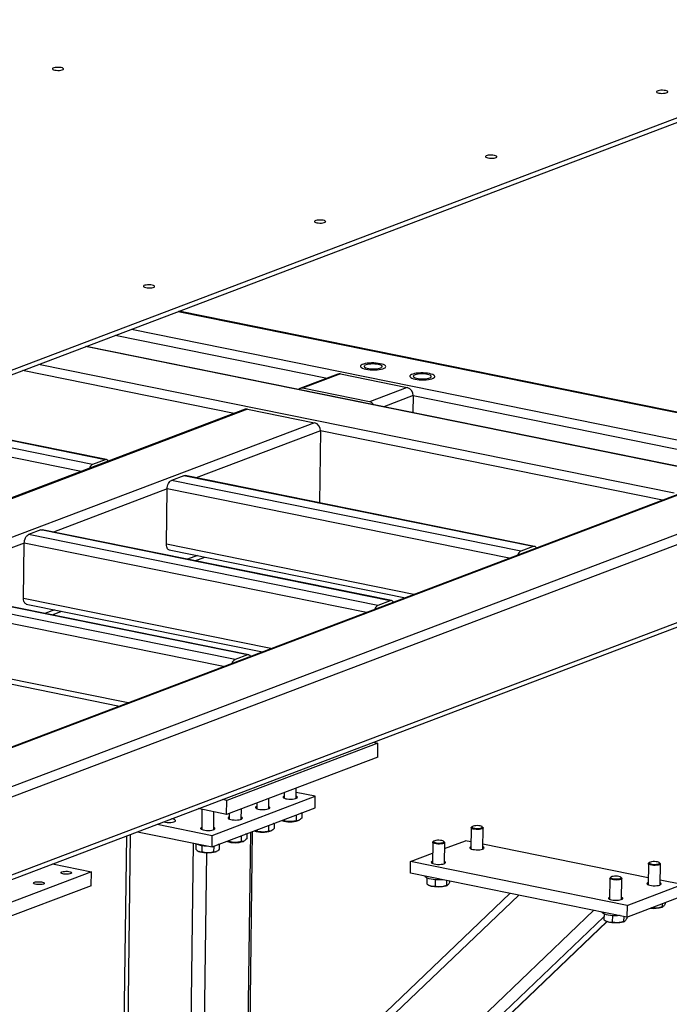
# Model space of a CAD drawing. Header units: millimetres. Extents: x 5 to 589, y 5 to 415.
# Tile 69 of 71: x 529 to 559, y 307 to 353. Entities that reach past the tile are written whole.
import ezdxf

# ---------------------------------------------------------------- set-up
doc = ezdxf.new("R2010")
doc.units = ezdxf.units.MM
doc.layers.add('TRAIT-FORT', color=4, linetype='Continuous', lineweight=25)

msp = doc.modelspace()

# ---------------------------------------------------------------- linework, layer by layer
at = {"layer": 'TRAIT-FORT', "color": 4, "linetype": 'Continuous', "lineweight": 25}
for p, q in [((514.8963, 331.4815), (571.4888, 352.9475)), ((514.8935, 331.2677), (571.486, 352.7338)), ((536.4372, 339.4395), (569.2146, 332.792)), ((569.3658, 332.78), (536.4692, 339.4516)), ((533.5322, 338.3376), (543.3319, 336.3501)), ((534.2752, 338.6194), (563.955, 332.6002)), ((561.5515, 331.8476), (532.1451, 337.8114)), ((561.6135, 331.8537), (532.1771, 337.8236)), ((559.3895, 331.0276), (529.9831, 336.9914)), ((539.0398, 334.7221), (529.2401, 336.7095)), ((543.8261, 336.5376), (542.0775, 335.8743)), ((543.9485, 336.5466), (542.1999, 335.8833)), ((543.9485, 336.5466), (547.0462, 335.9184)), ((545.2975, 335.2551), (542.1999, 335.8833)), ((547.0462, 335.9184), (545.2975, 335.2551)), ((547.3153, 335.5423), (545.9602, 335.0283)), ((547.3153, 335.5423), (547.305, 334.7555)), ((547.3153, 335.5423), (563.1476, 332.3314)), ((539.534, 334.9096), (506.4687, 322.3676)), ((539.6564, 334.9185), (506.5912, 322.3766)), ((539.6564, 334.9185), (542.754, 334.2903)), ((542.754, 334.2903), (509.6888, 321.7483)), ((532.4839, 332.357), (522.8931, 334.3021)), ((533.0562, 332.5741), (523.4654, 334.5191)), ((533.1182, 332.5802), (523.4974, 334.5313)), ((531.9498, 332.0328), (522.1501, 334.0202)), ((543.0232, 333.9142), (537.2805, 331.736)), ((543.0232, 333.9142), (542.9795, 330.5802)), ((558.8555, 330.7034), (543.0232, 333.9142)), ((569.2146, 332.792), (514.2753, 311.9531)), ((563.7474, 332.559), (513.3073, 313.4266)), ((563.955, 332.6002), (513.3397, 313.4014)), ((569.6744, 332.4883), (514.3537, 311.5047)), ((533.0562, 332.5741), (532.4839, 332.357)), ((552.9339, 328.5614), (536.7625, 331.8411)), ((536.7004, 331.835), (536.1282, 331.6179)), ((552.2996, 328.3383), (536.1282, 331.6179)), ((552.8719, 328.5554), (536.7004, 331.835)), ((535.9332, 331.225), (530.6675, 329.2276)), ((535.8996, 328.6599), (535.9332, 331.225)), ((551.7655, 328.0141), (535.9332, 331.225)), ((530.0874, 329.3266), (529.5151, 329.1096)), ((545.6865, 325.8299), (529.5151, 329.1096)), ((546.2588, 326.047), (530.0874, 329.3266)), ((546.3209, 326.053), (530.1494, 329.3327)), ((569.6268, 328.8545), (514.3061, 307.8709)), ((529.3201, 328.7166), (524.0544, 326.7192)), ((529.2865, 326.1515), (529.3201, 328.7166)), ((545.1524, 325.5057), (529.3201, 328.7166)), ((547.3474, 326.3383), (535.8996, 328.6599)), ((514.2566, 307.6547), (569.3661, 328.5582)), ((536.0241, 328.4056), (546.9539, 326.189)), ((552.8719, 328.5554), (552.2996, 328.3383)), ((537.3329, 328.1402), (536.8789, 327.9679)), ((537.218, 327.8992), (537.6721, 328.0714)), ((539.7078, 323.5447), (523.5364, 326.8243)), ((539.0735, 323.3215), (522.9021, 326.6012)), ((539.6458, 323.5386), (523.4743, 326.8182)), ((538.5394, 322.9973), (522.7071, 326.2082)), ((540.7343, 323.8299), (529.2865, 326.1515)), ((546.2588, 326.047), (545.6865, 325.8299)), ((529.411, 325.8972), (540.3408, 323.6806)), ((530.7199, 325.6318), (530.2658, 325.4595)), ((530.6049, 325.3908), (531.059, 325.563)), ((534.1213, 321.3215), (522.6735, 323.6431)), ((522.798, 323.3888), (533.7278, 321.1722)), ((539.6458, 323.5386), (539.0735, 323.3215)), ((545.6821, 319.4531), (538.6875, 316.7999)), ((545.4731, 319.4954), (545.6821, 319.4531)), ((545.6737, 318.8118), (545.6821, 319.4531)), ((545.6737, 318.8118), (538.6791, 316.1587)), ((541.9025, 316.8997), (541.9088, 317.3837)), ((538.0165, 315.187), (542.7856, 316.9959)), ((538.6875, 316.7999), (538.4786, 316.8423)), ((538.6791, 316.1587), (538.6875, 316.7999)), ((540.6307, 316.4173), (540.6371, 316.9014)), ((541.3504, 317.1719), (541.347, 316.9069)), ((542.7856, 316.9959), (541.9061, 317.1743)), ((542.7786, 316.4616), (542.7856, 316.9959)), ((538.6791, 316.1587), (537.374, 316.4234)), ((537.5439, 316.3889), (537.5317, 315.4598)), ((538.0095, 314.6526), (542.7786, 316.4616)), ((539.359, 315.9349), (539.3653, 316.419)), ((540.0787, 316.6896), (540.0752, 316.4245)), ((538.0872, 315.4525), (538.098, 316.2765)), ((538.8069, 316.2072), (538.8035, 315.9422)), ((541.3526, 315.9207), (541.3518, 315.8643)), ((541.9004, 316.1285), (541.8969, 315.8614)), ((542.161, 316.2273), (542.1578, 315.989)), ((535.474, 315.7026), (538.0165, 315.187)), ((540.0808, 315.4383), (540.0801, 315.382)), ((540.6287, 315.6461), (540.6252, 315.379)), ((540.8892, 315.7449), (540.8861, 315.5066)), ((542.0018, 315.8729), (542.0229, 315.8828)), ((549.9996, 315.5373), (549.9869, 314.5625)), ((550.0491, 315.5926), (550.0113, 315.5587)), ((550.544, 315.5517), (550.5072, 315.5866)), ((550.5424, 314.5552), (550.5551, 315.53)), ((534.0449, 315.1606), (533.6636, 286.067)), ((533.863, 286.6763), (534.2372, 315.2335)), ((534.5535, 315.3535), (538.0095, 314.6526)), ((538.0095, 314.6526), (538.0165, 315.187)), ((539.3569, 315.1637), (539.3534, 314.8966)), ((539.6175, 315.2625), (539.6144, 315.0243)), ((539.684, 306.1131), (539.8049, 315.3336)), ((539.7635, 306.1432), (539.8843, 315.3637)), ((540.7301, 315.3905), (540.7512, 315.4004)), ((537.0036, 303.2678), (537.1551, 314.8259)), ((537.2557, 314.7969), (537.2525, 314.5478)), ((537.5406, 314.7175), (537.5366, 314.4172)), ((538.0852, 314.6813), (538.0817, 314.4142)), ((538.3457, 314.7801), (538.3426, 314.5419)), ((538.8091, 314.9559), (538.8084, 314.8996)), ((539.4584, 314.9081), (539.4795, 314.918)), ((548.2192, 314.8619), (548.2064, 313.8871)), ((548.2686, 314.9172), (548.2309, 314.8833)), ((548.7636, 314.8764), (548.7267, 314.9112)), ((548.7619, 313.8799), (548.7747, 314.8547)), ((548.771, 314.5727), (549.7357, 314.9386)), ((549.9911, 314.8869), (549.7357, 314.9386)), ((558.1907, 313.2239), (550.5452, 314.7745)), ((537.3838, 314.4468), (537.4055, 314.436)), ((537.6492, 305.3413), (537.7675, 314.3692)), ((538.1866, 314.4258), (538.2077, 314.4356)), ((547.1922, 313.9739), (548.2126, 314.3609)), ((530.6256, 313.8636), (532.4289, 313.4979)), ((547.1852, 313.4395), (547.1922, 313.9739)), ((557.214, 311.9414), (547.1922, 313.9739)), ((558.1992, 313.8744), (558.1864, 312.8996)), ((558.2487, 313.9297), (558.2109, 313.8958)), ((558.7436, 313.8888), (558.7067, 313.9237)), ((558.742, 312.8923), (558.7547, 313.8671)), ((532.4289, 313.4979), (527.6599, 311.689)), ((532.4205, 312.8566), (532.4289, 313.4979)), ((557.207, 311.407), (547.1852, 313.4395)), ((547.8654, 313.3016), (547.8654, 313.3006)), ((547.9488, 313.2148), (547.9452, 312.9404)), ((556.4188, 313.199), (556.406, 312.2242)), ((556.4682, 313.2543), (556.4305, 313.2204)), ((556.9631, 313.2134), (556.9263, 313.2483)), ((556.9615, 312.2169), (556.9743, 313.1918)), ((532.4205, 312.8566), (527.6514, 311.0477)), ((548.0441, 312.8814), (548.0802, 312.8634)), ((548.3337, 313.132), (548.3297, 312.8301)), ((548.8598, 313.0999), (548.8567, 312.8619)), ((548.8613, 312.8531), (548.8962, 312.8694)), ((549.0001, 313.0714), (548.9993, 313.004)), ((557.214, 311.9414), (559.7574, 312.9062)), ((559.7574, 312.9062), (558.7448, 313.1116)), ((551.7979, 312.504), (544.2121, 305.255)), ((544.5916, 305.1496), (552.2021, 312.4221)), ((557.207, 311.407), (559.7504, 312.3718)), ((557.214, 311.9414), (557.207, 311.407)), ((558.8387, 312.026), (558.8368, 311.8743)), ((558.8413, 311.8655), (558.8762, 311.8818)), ((558.9801, 312.0796), (558.9793, 312.0164)), ((540.7623, 296.7168), (556.1466, 311.418)), ((541.1163, 297.7987), (555.6809, 311.7165)), ((556.065, 311.6386), (556.065, 311.6377)), ((556.1484, 311.5518), (556.1448, 311.2775)), ((556.5332, 311.4691), (556.5293, 311.1672)), ((557.0594, 311.437), (557.0563, 311.199)), ((557.1997, 311.4085), (557.1989, 311.341)), ((540.5881, 296.1845), (556.2946, 311.1936)), ((540.5966, 296.2103), (556.282, 311.1993)), ((556.2437, 311.2185), (556.2798, 311.2004)), ((557.0609, 311.1902), (557.0958, 311.2065))]:
    msp.add_line(p, q, dxfattribs=at)
at = {"layer": 'TRAIT-FORT', "color": 4, "linetype": 'Continuous', "lineweight": 25, "flags": 128}
for points in [[(531.0306, 350.7274), (530.9642, 350.7373), (530.8911, 350.7419), (530.8172, 350.7406), (530.7485, 350.7338), (530.6905, 350.7218), (530.648, 350.7056), (530.6243, 350.6867), (530.6215, 350.6664), (530.6397, 350.6465), (530.6775, 350.6286), (530.7317, 350.614), (530.7981, 350.6041), (530.8712, 350.5996), (530.9451, 350.6008), (531.0138, 350.6077), (531.0718, 350.6197), (531.1144, 350.6358), (531.138, 350.6548), (531.1408, 350.675), (531.1226, 350.6949), (531.0849, 350.7129), (531.0306, 350.7274)], [(558.9906, 349.6653), (558.9243, 349.6753), (558.8512, 349.6798), (558.7772, 349.6786), (558.7085, 349.6717), (558.6505, 349.6597), (558.608, 349.6436), (558.5844, 349.6246), (558.5815, 349.6043), (558.5997, 349.5844), (558.6375, 349.5665), (558.6918, 349.552), (558.7581, 349.542), (558.8312, 349.5375), (558.9051, 349.5387), (558.9739, 349.5456), (559.0319, 349.5576), (559.0744, 349.5737), (559.098, 349.5927), (559.1009, 349.6129), (559.0827, 349.6329), (559.0449, 349.6508), (558.9906, 349.6653)], [(551.074, 346.6625), (551.0077, 346.6724), (550.9346, 346.677), (550.8607, 346.6757), (550.7919, 346.6689), (550.734, 346.6569), (550.6914, 346.6407), (550.6678, 346.6218), (550.6649, 346.6015), (550.6831, 346.5816), (550.7209, 346.5637), (550.7752, 346.5491), (550.8416, 346.5392), (550.9147, 346.5347), (550.9886, 346.5359), (551.0573, 346.5428), (551.1153, 346.5548), (551.1578, 346.5709), (551.1814, 346.5899), (551.1843, 346.6101), (551.1661, 346.63), (551.1283, 346.648), (551.074, 346.6625)], [(543.1575, 343.6597), (543.0911, 343.6696), (543.018, 343.6741), (542.9441, 343.6729), (542.8753, 343.666), (542.8174, 343.654), (542.7748, 343.6379), (542.7512, 343.6189), (542.7484, 343.5987), (542.7666, 343.5788), (542.8043, 343.5608), (542.8586, 343.5463), (542.925, 343.5364), (542.9981, 343.5318), (543.072, 343.533), (543.1407, 343.5399), (543.1987, 343.5519), (543.2412, 343.5681), (543.2648, 343.587), (543.2677, 343.6073), (543.2495, 343.6272), (543.2117, 343.6451), (543.1575, 343.6597)], [(535.2409, 340.6568), (535.1745, 340.6668), (535.1014, 340.6713), (535.0275, 340.6701), (534.9588, 340.6632), (534.9008, 340.6512), (534.8582, 340.635), (534.8346, 340.6161), (534.8318, 340.5958), (534.85, 340.5759), (534.8877, 340.558), (534.942, 340.5435), (535.0084, 340.5335), (535.0815, 340.529), (535.1554, 340.5302), (535.2241, 340.5371), (535.2821, 340.5491), (535.3246, 340.5652), (535.3483, 340.5842), (535.3511, 340.6044), (535.3329, 340.6243), (535.2951, 340.6423), (535.2409, 340.6568)], [(545.1286, 336.7698), (545.2221, 336.7541), (545.3239, 336.7433), (545.4304, 336.7377), (545.5379, 336.7375), (545.6429, 336.7427), (545.7418, 336.7531), (545.8311, 336.7684), (545.9079, 336.7881), (545.9695, 336.8115), (546.0138, 336.8378), (546.0394, 336.866), (546.0453, 336.8953), (546.0313, 336.9246), (545.998, 336.953), (545.9465, 336.9794), (545.8784, 337.003), (545.7962, 337.023), (545.7026, 337.0387), (545.6009, 337.0495), (545.4944, 337.0551), (545.3869, 337.0553), (545.2819, 337.0501), (545.183, 337.0397), (545.0937, 337.0244), (545.0169, 337.0047), (544.9553, 336.9813), (544.911, 336.955), (544.8854, 336.9268), (544.8795, 336.8975), (544.8935, 336.8682), (544.9268, 336.8398), (544.9783, 336.8134), (545.0464, 336.7898), (545.1286, 336.7698)], [(545.7962, 337.023), (545.7026, 337.0387), (545.6009, 337.0495), (545.4944, 337.0551), (545.3869, 337.0553), (545.2819, 337.0501), (545.183, 337.0397), (545.0937, 337.0244), (545.0169, 337.0047), (544.9553, 336.9813), (544.911, 336.955), (544.8854, 336.9268), (544.8795, 336.8975), (544.8935, 336.8682), (544.9268, 336.8398), (544.9783, 336.8134), (545.0464, 336.7898), (545.1286, 336.7698), (545.2221, 336.7541), (545.3239, 336.7433), (545.4304, 336.7377), (545.5379, 336.7375), (545.6429, 336.7427), (545.7418, 336.7531), (545.8311, 336.7684), (545.9079, 336.7881), (545.9695, 336.8115), (546.0138, 336.8378), (546.0394, 336.866), (546.0453, 336.8953), (546.0313, 336.9246), (545.998, 336.953), (545.9465, 336.9794), (545.8784, 337.003), (545.7962, 337.023)], [(545.7008, 336.9868), (545.6218, 336.9996), (545.5353, 337.0076), (545.4455, 337.0103), (545.3564, 337.0078), (545.2722, 337), (545.197, 336.9874), (545.1342, 336.9705), (545.0867, 336.9501), (545.0567, 336.9273), (545.0458, 336.903), (545.0543, 336.8784), (545.0819, 336.8546), (545.1273, 336.8328), (545.1884, 336.814), (545.2623, 336.799), (545.3455, 336.7886), (545.4342, 336.7832), (545.5242, 336.7831), (545.6114, 336.7883), (545.6915, 336.7986), (545.761, 336.8134), (545.8164, 336.8321), (545.8554, 336.8538), (545.8759, 336.8775), (545.8772, 336.9021), (545.859, 336.9265), (545.8223, 336.9494), (545.7687, 336.9698), (545.7008, 336.9868)], [(547.4062, 336.3079), (547.4998, 336.2922), (547.6016, 336.2814), (547.708, 336.2758), (547.8156, 336.2755), (547.9206, 336.2808), (548.0194, 336.2912), (548.1087, 336.3065), (548.1855, 336.3262), (548.2471, 336.3496), (548.2915, 336.3758), (548.317, 336.4041), (548.3229, 336.4334), (548.309, 336.4627), (548.2757, 336.4911), (548.2241, 336.5175), (548.1561, 336.5411), (548.0739, 336.5611), (547.9803, 336.5768), (547.8786, 336.5876), (547.7721, 336.5932), (547.6645, 336.5934), (547.5595, 336.5882), (547.4607, 336.5778), (547.3714, 336.5624), (547.2946, 336.5427), (547.233, 336.5194), (547.1886, 336.4931), (547.1631, 336.4649), (547.1572, 336.4356), (547.1711, 336.4063), (547.2044, 336.3779), (547.256, 336.3514), (547.324, 336.3278), (547.4062, 336.3079)], [(548.0739, 336.5611), (547.9803, 336.5768), (547.8786, 336.5876), (547.7721, 336.5932), (547.6645, 336.5934), (547.5595, 336.5882), (547.4607, 336.5778), (547.3714, 336.5624), (547.2946, 336.5427), (547.233, 336.5194), (547.1886, 336.4931), (547.1631, 336.4649), (547.1572, 336.4356), (547.1711, 336.4063), (547.2044, 336.3779), (547.256, 336.3514), (547.324, 336.3278), (547.4062, 336.3079), (547.4998, 336.2922), (547.6016, 336.2814), (547.708, 336.2758), (547.8156, 336.2755), (547.9206, 336.2808), (548.0194, 336.2912), (548.1087, 336.3065), (548.1855, 336.3262), (548.2471, 336.3496), (548.2915, 336.3758), (548.317, 336.4041), (548.3229, 336.4334), (548.309, 336.4627), (548.2757, 336.4911), (548.2241, 336.5175), (548.1561, 336.5411), (548.0739, 336.5611)], [(547.9785, 336.5249), (547.8995, 336.5377), (547.813, 336.5457), (547.7231, 336.5484), (547.634, 336.5458), (547.5499, 336.5381), (547.4747, 336.5254), (547.4118, 336.5086), (547.3643, 336.4882), (547.3344, 336.4654), (547.3235, 336.4411), (547.332, 336.4165), (547.3596, 336.3927), (547.405, 336.3709), (547.4661, 336.3521), (547.5399, 336.3371), (547.6232, 336.3266), (547.7119, 336.3213), (547.8019, 336.3212), (547.889, 336.3264), (547.9692, 336.3366), (548.0386, 336.3515), (548.0941, 336.3702), (548.133, 336.3919), (548.1536, 336.4156), (548.1548, 336.4402), (548.1366, 336.4645), (548.0999, 336.4875), (548.0464, 336.5079), (547.9785, 336.5249)], [(536.7004, 331.835), (536.7376, 331.843), (536.7625, 331.8411)], [(535.9332, 331.225), (535.9377, 331.2889), (535.9493, 331.3532), (535.9677, 331.4153), (535.992, 331.4729), (536.0215, 331.5237), (536.0548, 331.5659), (536.0909, 331.5977), (536.1282, 331.6179)], [(529.3201, 328.7166), (529.3246, 328.7805), (529.3363, 328.8448), (529.3546, 328.9069), (529.379, 328.9645), (529.4084, 329.0153), (529.4418, 329.0575), (529.4778, 329.0893), (529.5151, 329.1096)], [(530.0874, 329.3266), (530.1245, 329.3346), (530.1494, 329.3327)], [(536.0241, 328.4056), (536.0135, 328.4084), (535.9809, 328.4255), (535.9525, 328.4544), (535.9294, 328.494), (535.9125, 328.5427), (535.9024, 328.5988), (535.8996, 328.6599)], [(529.411, 325.8972), (529.4004, 325.9), (529.3678, 325.9171), (529.3394, 325.946), (529.3163, 325.9856), (529.2994, 326.0343), (529.2894, 326.0904), (529.2865, 326.1515)], [(541.3483, 317.0076), (541.3132, 316.9893), (541.294, 316.9673), (541.2955, 316.9445), (541.3179, 316.9222), (541.3595, 316.9019), (541.4178, 316.8849), (541.4892, 316.8722), (541.5691, 316.8645), (541.6526, 316.8625), (541.7344, 316.8662), (541.8093, 316.8754), (541.8726, 316.8896), (541.9204, 316.9077), (541.9497, 316.9287), (541.9586, 316.9513), (541.9466, 316.974), (541.9143, 316.9955), (541.9038, 317.0003)], [(540.0765, 316.5252), (540.0415, 316.5069), (540.0222, 316.485), (540.0238, 316.4621), (540.0461, 316.4398), (540.0877, 316.4195), (540.1461, 316.4025), (540.2175, 316.3898), (540.2974, 316.3822), (540.3809, 316.3801), (540.4626, 316.3839), (540.5375, 316.3931), (540.6009, 316.4072), (540.6487, 316.4253), (540.678, 316.4463), (540.6869, 316.4689), (540.6748, 316.4917), (540.6426, 316.5131), (540.632, 316.5179)], [(535.7619, 315.8119), (535.7805, 315.8073), (535.8518, 315.7945), (535.9318, 315.7869), (536.0153, 315.7849), (536.097, 315.7886), (536.1719, 315.7978), (536.2353, 315.8119), (536.2831, 315.8301), (536.3124, 315.8511), (536.3213, 315.8737), (536.3092, 315.8964), (536.277, 315.9179), (536.2266, 315.9367), (536.1612, 315.9517), (536.1398, 315.9552)], [(538.8048, 316.0428), (538.7697, 316.0245), (538.7505, 316.0026), (538.7521, 315.9797), (538.7744, 315.9575), (538.816, 315.9372), (538.8743, 315.9201), (538.9457, 315.9074), (539.0257, 315.8998), (539.1091, 315.8978), (539.1909, 315.9015), (539.2658, 315.9107), (539.3291, 315.9248), (539.377, 315.9429), (539.4062, 315.9639), (539.4151, 315.9865), (539.4031, 316.0093), (539.3709, 316.0307), (539.3603, 316.0355)], [(542.1328, 316.2166), (542.1279, 316.2146), (542.1024, 316.2051)], [(537.5331, 315.5604), (537.498, 315.5422), (537.4787, 315.5202), (537.4803, 315.4973), (537.5026, 315.4751), (537.5443, 315.4548), (537.6026, 315.4377), (537.674, 315.425), (537.7539, 315.4174), (537.8374, 315.4154), (537.9191, 315.4191), (537.994, 315.4283), (538.0574, 315.4424), (538.1052, 315.4605), (538.1345, 315.4816), (538.1434, 315.5042), (538.1314, 315.5269), (538.0991, 315.5483), (538.0886, 315.5532)], [(540.8611, 315.7342), (540.8562, 315.7322), (540.8306, 315.7227)], [(550.544, 315.5517), (550.5501, 315.5447), (550.5542, 315.524), (550.5378, 315.5041), (550.502, 315.4863), (550.4496, 315.472), (550.3844, 315.4623), (550.3113, 315.4579), (550.2357, 315.4591), (550.1632, 315.4659), (550.0991, 315.4776), (550.0482, 315.4935), (550.0144, 315.5124), (550, 315.5329), (550.0063, 315.5534), (550.0113, 315.5587)], [(550.2167, 315.6349), (550.1513, 315.6279), (550.0972, 315.6159), (550.0592, 315.6), (550.0406, 315.5814), (550.0431, 315.5619), (550.0664, 315.5433), (550.1085, 315.5271), (550.1657, 315.5148), (550.2328, 315.5075), (550.304, 315.5059), (550.3728, 315.51), (550.4332, 315.5196), (550.4798, 315.5337), (550.5084, 315.5512), (550.5166, 315.5704), (550.5036, 315.5897), (550.4705, 315.6073), (550.4202, 315.6217), (550.3574, 315.6316), (550.2875, 315.6361), (550.2167, 315.6349)], [(539.5893, 315.2518), (539.5844, 315.2498), (539.5589, 315.2403)], [(538.3176, 314.7695), (538.3127, 314.7675), (538.2871, 314.7579)], [(548.7636, 314.8764), (548.7697, 314.8694), (548.7738, 314.8487), (548.7573, 314.8287), (548.7216, 314.811), (548.6692, 314.7967), (548.604, 314.787), (548.5309, 314.7826), (548.4553, 314.7838), (548.3827, 314.7905), (548.3186, 314.8023), (548.2678, 314.8182), (548.2339, 314.8371), (548.2196, 314.8576), (548.2258, 314.8781), (548.2309, 314.8833)], [(548.4362, 314.9595), (548.3709, 314.9526), (548.3168, 314.9406), (548.2788, 314.9246), (548.2601, 314.9061), (548.2626, 314.8866), (548.286, 314.8679), (548.3281, 314.8517), (548.3853, 314.8395), (548.4524, 314.8322), (548.5235, 314.8305), (548.5924, 314.8347), (548.6528, 314.8443), (548.6994, 314.8584), (548.728, 314.8759), (548.7362, 314.8951), (548.7231, 314.9144), (548.69, 314.932), (548.6398, 314.9464), (548.5769, 314.9563), (548.507, 314.9608), (548.4362, 314.9595)], [(549.9882, 314.6631), (549.9805, 314.6599), (549.9464, 314.6395), (549.9323, 314.6172), (549.9391, 314.5944), (549.9664, 314.5725), (550.0125, 314.5529), (550.0745, 314.5368)], [(550.0745, 314.5368), (550.1485, 314.5253), (550.2298, 314.5191), (550.3133, 314.5185), (550.3938, 314.5236), (550.4663, 314.5341), (550.5261, 314.5493), (550.5695, 314.5683), (550.5938, 314.5898), (550.5975, 314.6126), (550.5803, 314.6351), (550.5437, 314.6559)], [(538.1866, 314.4258), (538.1375, 314.4073), (538.0694, 314.3905), (537.9893, 314.3781), (537.9009, 314.3707), (537.8079, 314.3685), (537.7144, 314.3717), (537.6245, 314.3801), (537.5422, 314.3933), (537.471, 314.4109), (537.414, 314.4319), (537.4055, 314.436)], [(548.2077, 313.9878), (548.2001, 313.9846), (548.1659, 313.9642), (548.1518, 313.9419), (548.1587, 313.919), (548.186, 313.8971), (548.2321, 313.8775), (548.2941, 313.8615)], [(548.2941, 313.8615), (548.368, 313.85), (548.4493, 313.8437), (548.5329, 313.8431), (548.6134, 313.8483), (548.6858, 313.8588), (548.7456, 313.874), (548.7891, 313.8929), (548.8134, 313.9145), (548.817, 313.9372), (548.7998, 313.9598), (548.7632, 313.9805)], [(558.7436, 313.8888), (558.7497, 313.8818), (558.7538, 313.8611), (558.7374, 313.8412), (558.7016, 313.8234), (558.6492, 313.8091), (558.584, 313.7994), (558.5109, 313.795), (558.4353, 313.7962), (558.3627, 313.8029), (558.2987, 313.8147), (558.2478, 313.8306), (558.214, 313.8495), (558.1996, 313.87), (558.2059, 313.8905), (558.2109, 313.8958)], [(558.4163, 313.972), (558.3509, 313.965), (558.2968, 313.953), (558.2588, 313.937), (558.2402, 313.9185), (558.2426, 313.899), (558.266, 313.8804), (558.3081, 313.8642), (558.3653, 313.8519), (558.4324, 313.8446), (558.5036, 313.843), (558.5724, 313.8471), (558.6328, 313.8567), (558.6794, 313.8708), (558.708, 313.8883), (558.7162, 313.9075), (558.7031, 313.9268), (558.67, 313.9444), (558.6198, 313.9588), (558.557, 313.9687), (558.487, 313.9732), (558.4163, 313.972)], [(531.0637, 313.4971), (531.1123, 313.5107), (531.1736, 313.5199), (531.2426, 313.5238), (531.3137, 313.5222), (531.3811, 313.5152), (531.4395, 313.5034), (531.484, 313.4877), (531.511, 313.4694), (531.5185, 313.4499), (531.5057, 313.431), (531.4737, 313.414), (531.4251, 313.4004), (531.3638, 313.3913), (531.2948, 313.3873), (531.2237, 313.3889), (531.1562, 313.3959), (531.0979, 313.4078), (531.0534, 313.4235), (531.0263, 313.4418), (531.0189, 313.4612), (531.0317, 313.4802), (531.0637, 313.4971)], [(548.6926, 313.1338), (548.6728, 313.1321), (548.5664, 313.1264), (548.457, 313.1259), (548.3482, 313.1309), (548.2436, 313.141), (548.1465, 313.1561), (548.0599, 313.1755), (547.9868, 313.1986), (547.9294, 313.2248), (547.8896, 313.2532), (547.8686, 313.2828), (547.8654, 313.3006)], [(556.9631, 313.2134), (556.9693, 313.2065), (556.9734, 313.1858), (556.9569, 313.1658), (556.9212, 313.148), (556.8688, 313.1338), (556.8036, 313.1241), (556.7305, 313.1197), (556.6548, 313.1209), (556.5823, 313.1276), (556.5182, 313.1394), (556.4674, 313.1553), (556.4335, 313.1742), (556.4192, 313.1946), (556.4254, 313.2152), (556.4305, 313.2204)], [(556.6358, 313.2966), (556.5705, 313.2897), (556.5164, 313.2777), (556.4783, 313.2617), (556.4597, 313.2432), (556.4622, 313.2237), (556.4855, 313.205), (556.5277, 313.1888), (556.5848, 313.1765), (556.652, 313.1693), (556.7231, 313.1676), (556.792, 313.1718), (556.8524, 313.1813), (556.8989, 313.1955), (556.9276, 313.2129), (556.9358, 313.2322), (556.9227, 313.2515), (556.8896, 313.2691), (556.8394, 313.2835), (556.7765, 313.2934), (556.7066, 313.2979), (556.6358, 313.2966)], [(529.7919, 313.0148), (529.8406, 313.0284), (529.9018, 313.0375), (529.9708, 313.0414), (530.0419, 313.0398), (530.1094, 313.0328), (530.1677, 313.021), (530.2122, 313.0053), (530.2393, 312.987), (530.2467, 312.9676), (530.2339, 312.9486), (530.2019, 312.9316), (530.1533, 312.918), (530.092, 312.9089), (530.0231, 312.905), (529.952, 312.9066), (529.8845, 312.9136), (529.8261, 312.9254), (529.7816, 312.9411), (529.7546, 312.9594), (529.7471, 312.9788), (529.7599, 312.9978), (529.7919, 313.0148)], [(548.8613, 312.8531), (548.8194, 312.8369), (548.7529, 312.8196), (548.6741, 312.8067), (548.5865, 312.7986), (548.4938, 312.7958), (548.4002, 312.7984), (548.3096, 312.8062), (548.2262, 312.8189), (548.1535, 312.8359), (548.0947, 312.8566), (548.0802, 312.8634)], [(558.1878, 313.0002), (558.1801, 312.997), (558.146, 312.9766), (558.1319, 312.9543), (558.1387, 312.9314), (558.166, 312.9095), (558.2121, 312.8899), (558.2741, 312.8739)], [(558.2741, 312.8739), (558.3481, 312.8624), (558.4294, 312.8561), (558.5129, 312.8556), (558.5934, 312.8607), (558.6659, 312.8712), (558.7257, 312.8864), (558.7691, 312.9054), (558.7934, 312.9269), (558.7971, 312.9497), (558.7798, 312.9722), (558.7433, 312.9929)], [(556.4073, 312.3249), (556.3997, 312.3217), (556.3655, 312.3013), (556.3514, 312.2789), (556.3583, 312.2561), (556.3856, 312.2342), (556.4317, 312.2146), (556.4937, 312.1986)], [(556.4937, 312.1986), (556.5676, 312.187), (556.6489, 312.1808), (556.7325, 312.1802), (556.813, 312.1853), (556.8854, 312.1958), (556.9452, 312.211), (556.9886, 312.23), (557.013, 312.2516), (557.0166, 312.2743), (556.9994, 312.2969), (556.9628, 312.3176)], [(556.8922, 311.4709), (556.8724, 311.4692), (556.7659, 311.4634), (556.6566, 311.463), (556.5478, 311.468), (556.4432, 311.4781), (556.3461, 311.4931), (556.2595, 311.5125), (556.1864, 311.5357), (556.129, 311.5619), (556.0892, 311.5903), (556.0682, 311.6199), (556.065, 311.6377)], [(557.0609, 311.1902), (557.019, 311.174), (556.9525, 311.1567), (556.8737, 311.1438), (556.7861, 311.1357), (556.6934, 311.1329), (556.5998, 311.1355), (556.5092, 311.1433), (556.4258, 311.156), (556.3531, 311.173), (556.2943, 311.1937), (556.2798, 311.2004)]]:
    msp.add_lwpolyline(points, dxfattribs=at)
at = {"layer": 'TRAIT-FORT', "color": 4, "linetype": 'Continuous', "lineweight": 25}
for centre, radius, start, end in [((543.9026, 336.333), 0.2185, 77.87101, 110.50396), ((542.154, 335.6735), 0.2147, 77.64892, 133.21602), ((546.9397, 335.5579), 0.3759, 357.62567, 73.55126), ((545.223, 334.9426), 0.3213, 34.38577, 76.57884), ((539.6105, 334.7049), 0.2185, 77.87101, 110.50396), ((542.6476, 333.9298), 0.3759, 357.62567, 73.55126), ((532.6361, 332.0747), 0.3207, 118.3307, 161.22257), ((533.0954, 332.4623), 0.1185, 23.06373, 109.33192), ((552.4518, 328.056), 0.3207, 118.3307, 161.22257), ((552.9111, 328.4436), 0.1185, 23.06373, 109.33192), ((546.298, 325.9352), 0.1185, 23.06373, 109.33192), ((545.8387, 325.5476), 0.3207, 118.3307, 161.22257), ((539.2257, 323.0392), 0.3207, 118.3307, 161.22257), ((539.685, 323.4268), 0.1185, 23.06373, 109.33192), ((541.6236, 316.9943), 1.1835, 250.85925, 288.64018), ((540.3518, 316.5119), 1.1835, 250.85925, 288.64018), ((537.7318, 315.8529), 1.1555, 244.53338, 272.53787), ((539.0801, 316.0296), 1.1835, 250.85925, 288.64018), ((558.465, 313.0248), 1.2189, 261.81476, 287.98663)]:
    msp.add_arc(centre, radius, start, end, dxfattribs=at)
for points, knots in [([(542.1578, 315.989), (542.135, 315.9662), (542.0889, 315.9201), (542.021, 315.8783), (541.9563, 315.8593), (541.9168, 315.8607), (541.8969, 315.8614)], [0, 0, 0, 0, 0.2646049, 0.5349477, 0.7653431, 1, 1, 1, 1]), ([(540.8861, 315.5066), (540.8633, 315.4838), (540.8172, 315.4378), (540.7493, 315.3959), (540.6846, 315.3769), (540.6451, 315.3783), (540.6252, 315.379)], [0, 0, 0, 0, 0.2646049, 0.5349477, 0.7653431, 1, 1, 1, 1]), ([(541.2415, 315.8785), (541.2562, 315.8737), (541.2936, 315.8616), (541.3299, 315.8633), (541.3518, 315.8643)], [0, 0, 0, 0, 0.3953053, 1, 1, 1, 1]), ([(541.8969, 315.8614), (541.8274, 315.8455), (541.7123, 315.8193), (541.546, 315.8227), (541.4343, 315.842), (541.3702, 315.8594), (541.3518, 315.8643)], [0, 0, 0, 0, 0.3855495, 0.6376419, 0.8965462, 1, 1, 1, 1]), ([(539.6144, 315.0243), (539.5916, 315.0015), (539.5455, 314.9554), (539.4775, 314.9135), (539.4128, 314.8945), (539.3734, 314.8959), (539.3534, 314.8966)], [0, 0, 0, 0, 0.2646049, 0.5349477, 0.7653431, 1, 1, 1, 1]), ([(539.9697, 315.3961), (539.9845, 315.3914), (540.0218, 315.3793), (540.0581, 315.3809), (540.0801, 315.382)], [0, 0, 0, 0, 0.3953053, 1, 1, 1, 1]), ([(540.6252, 315.379), (540.5556, 315.3632), (540.4406, 315.3369), (540.2742, 315.3403), (540.1626, 315.3596), (540.0984, 315.377), (540.0801, 315.382)], [0, 0, 0, 0, 0.3855495, 0.6376419, 0.8965462, 1, 1, 1, 1]), ([(537.2525, 314.5478), (537.277, 314.5247), (537.3265, 314.4781), (537.4003, 314.4355), (537.4711, 314.4158), (537.5146, 314.4167), (537.5366, 314.4172)], [0, 0, 0, 0, 0.26460494, 0.53494775, 0.76534313, 1, 1, 1, 1]), ([(538.3426, 314.5419), (538.3198, 314.5191), (538.2737, 314.473), (538.2058, 314.4312), (538.1411, 314.4122), (538.1016, 314.4135), (538.0817, 314.4142)], [0, 0, 0, 0, 0.2646049, 0.5349477, 0.7653431, 1, 1, 1, 1]), ([(538.698, 314.9138), (538.7128, 314.909), (538.7501, 314.8969), (538.7864, 314.8986), (538.8084, 314.8996)], [0, 0, 0, 0, 0.3953053, 1, 1, 1, 1]), ([(539.3534, 314.8966), (539.2839, 314.8808), (539.1688, 314.8546), (539.0025, 314.8579), (538.8908, 314.8772), (538.8267, 314.8946), (538.8084, 314.8996)], [0, 0, 0, 0, 0.3855495, 0.6376419, 0.8965462, 1, 1, 1, 1]), ([(538.0817, 314.4142), (538.0121, 314.3984), (537.8971, 314.3722), (537.7308, 314.3756), (537.6191, 314.3948), (537.5549, 314.4122), (537.5366, 314.4172)], [0, 0, 0, 0, 0.3855495, 0.6376419, 0.8965462, 1, 1, 1, 1]), ([(547.9452, 312.9404), (547.9784, 312.9191), (548.0456, 312.8761), (548.1454, 312.8387), (548.2411, 312.8241), (548.3, 312.8281), (548.3297, 312.8301)], [0, 0, 0, 0, 0.2646049, 0.5349477, 0.7653431, 1, 1, 1, 1]), ([(548.8567, 312.8619), (548.7895, 312.8416), (548.6782, 312.8081), (548.5174, 312.8009), (548.4094, 312.813), (548.3474, 312.8263), (548.3297, 312.8301)], [0, 0, 0, 0, 0.3855495, 0.6376419, 0.8965462, 1, 1, 1, 1]), ([(548.9993, 313.004), (548.9867, 312.9799), (548.9614, 312.9313), (548.9242, 312.8857), (548.889, 312.8631), (548.8675, 312.8623), (548.8567, 312.8619)], [0, 0, 0, 0, 0.2646049, 0.5349477, 0.7653431, 1, 1, 1, 1]), ([(558.8368, 311.8743), (558.7695, 311.854), (558.6582, 311.8205), (558.4975, 311.8135), (558.3994, 311.8239), (558.3471, 311.8349), (558.3392, 311.8365)], [0, 0, 0, 0, 0.4089767, 0.6763869, 0.9510232, 1, 1, 1, 1]), ([(558.9793, 312.0164), (558.9668, 311.9923), (558.9414, 311.9437), (558.9043, 311.8981), (558.869, 311.8755), (558.8476, 311.8747), (558.8368, 311.8743)], [0, 0, 0, 0, 0.2646049, 0.5349477, 0.7653431, 1, 1, 1, 1]), ([(557.1989, 311.341), (557.1863, 311.317), (557.161, 311.2684), (557.1238, 311.2228), (557.0886, 311.2002), (557.0671, 311.1994), (557.0563, 311.199)], [0, 0, 0, 0, 0.2646049, 0.5349477, 0.7653431, 1, 1, 1, 1]), ([(556.1448, 311.2775), (556.178, 311.2562), (556.2452, 311.2132), (556.345, 311.1758), (556.4407, 311.1611), (556.4996, 311.1652), (556.5293, 311.1672)], [0, 0, 0, 0, 0.2646049, 0.5349477, 0.7653431, 1, 1, 1, 1]), ([(557.0563, 311.199), (556.9891, 311.1787), (556.8778, 311.1452), (556.717, 311.138), (556.609, 311.1501), (556.547, 311.1634), (556.5293, 311.1672)], [0, 0, 0, 0, 0.3855495, 0.6376419, 0.8965462, 1, 1, 1, 1])]:
    msp.add_open_spline(points, degree=3, knots=knots, dxfattribs=at)

doc.saveas('drawing.dxf')
